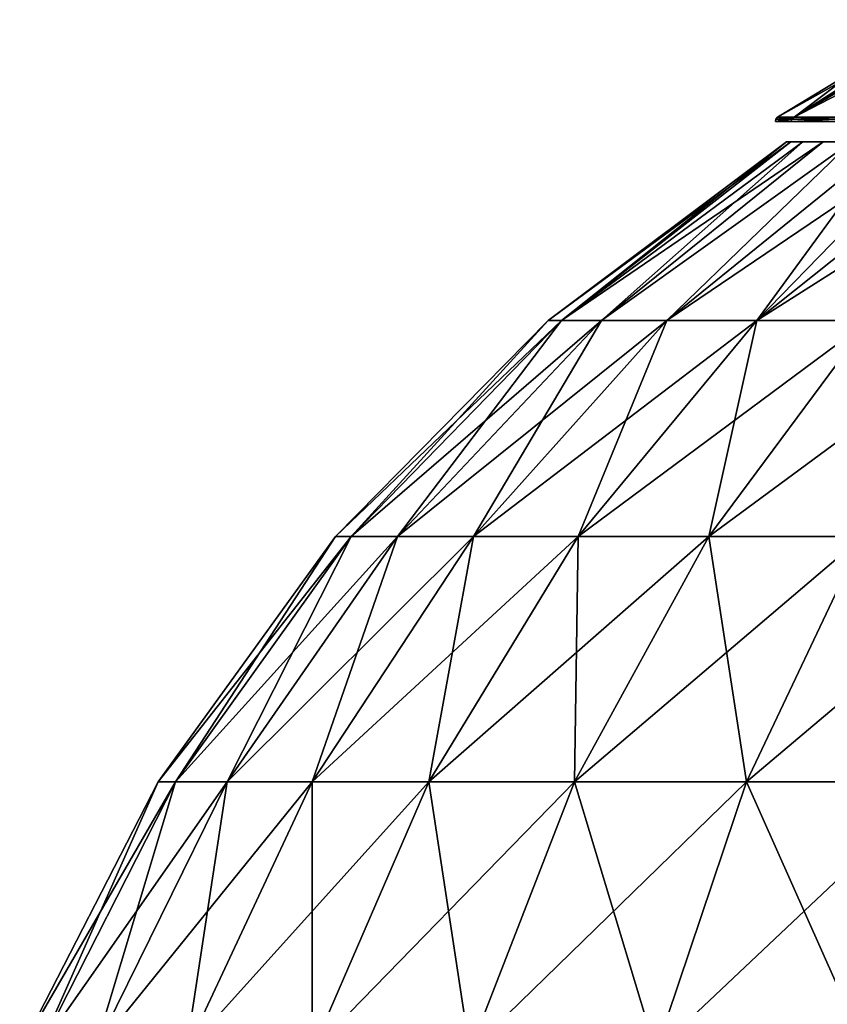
# Model space of a CAD drawing. Header units: millimetres. Extents: x -200 to 200, y -2339 to 66.
# Tile 19 of 27: x -74 to -41, y 10 to 50. Entities that reach past the tile are written whole.
import ezdxf

# ---------------------------------------------------------------- set-up
doc = ezdxf.new("R2010")
doc.units = ezdxf.units.MM
doc.header["$LTSCALE"] = 65.185185
for name, color, linetype in [('10', 7, 'CONTINUOUS'), ('11', 7, 'CONTINUOUS'), ('12', 7, 'CONTINUOUS'), ('13', 7, 'CONTINUOUS'), ('16', 7, 'CONTINUOUS'), ('9', 7, 'CONTINUOUS')]:
    doc.layers.add(name, color=color, linetype=linetype)

msp = doc.modelspace()

# ---------------------------------------------------------------- linework, layer by layer
at = {"layer": '10', "color": 5, "linetype": 'Continuous', "true_color": 0x0303ff}
for points in [[(-43.408, 45.729, 44), (-40.072, 47.762, 44), (-36.484, 49.63, 40.619), (-43.408, 45.729, 44)], [(-42.749, 45.729, 36.462), (-43.408, 45.729, 44), (-36.484, 49.63, 40.619), (-42.749, 45.729, 36.462)], [(-40.79, 45.729, 29.154), (-42.749, 45.729, 36.462), (-35.242, 49.63, 33.973), (-40.79, 45.729, 29.154)], [(-35.242, 49.63, 33.973), (-42.749, 45.729, 36.462), (-36.016, 49.63, 37.267), (-35.242, 49.63, 33.973)], [(-36.016, 49.63, 37.267), (-42.749, 45.729, 36.462), (-36.484, 49.63, 40.619), (-36.016, 49.63, 37.267)]]:
    msp.add_3dface(points, dxfattribs=at)
at = {"layer": '11', "color": 5, "linetype": 'Continuous', "true_color": 0x0303ff}
for points in [[(-43.408, 45.729, 44), (-43.476, 45.657, 44), (-42.883, 45.657, 51.156), (-43.408, 45.729, 44)], [(-42.749, 45.729, 51.538), (-43.408, 45.729, 44), (-42.883, 45.657, 51.156), (-42.749, 45.729, 51.538)], [(-42.749, 45.729, 51.538), (-42.883, 45.657, 51.156), (-41.12, 45.657, 58.116), (-42.749, 45.729, 51.538)], [(-40.79, 45.729, 58.846), (-42.749, 45.729, 51.538), (-41.12, 45.657, 58.116), (-40.79, 45.729, 58.846)], [(-43.5, 45.561, 44), (-42.839, 45.561, 51.554), (-43.476, 45.657, 44), (-43.5, 45.561, 44)], [(-43.476, 45.657, 44), (-42.839, 45.561, 51.554), (-42.883, 45.657, 51.156), (-43.476, 45.657, 44)], [(-42.883, 45.657, 51.156), (-42.839, 45.561, 51.554), (-41.12, 45.657, 58.116), (-42.883, 45.657, 51.156)], [(-42.839, 45.561, 51.554), (-40.877, 45.561, 58.878), (-41.12, 45.657, 58.116), (-42.839, 45.561, 51.554)]]:
    msp.add_3dface(points, dxfattribs=at)
at = {"layer": '12', "color": 5, "linetype": 'Continuous', "true_color": 0x0303ff}
for points in [[(-43.408, 45.729, 44), (-42.749, 45.729, 36.462), (-43.476, 45.657, 44), (-43.408, 45.729, 44)], [(-43.476, 45.657, 44), (-42.749, 45.729, 36.462), (-42.883, 45.657, 36.844), (-43.476, 45.657, 44)], [(-42.749, 45.729, 36.462), (-41.12, 45.657, 29.884), (-42.883, 45.657, 36.844), (-42.749, 45.729, 36.462)], [(-42.749, 45.729, 36.462), (-40.79, 45.729, 29.154), (-41.12, 45.657, 29.884), (-42.749, 45.729, 36.462)], [(-43.5, 45.561, 44), (-43.476, 45.657, 44), (-42.883, 45.657, 36.844), (-43.5, 45.561, 44)], [(-42.839, 45.561, 36.446), (-43.5, 45.561, 44), (-42.883, 45.657, 36.844), (-42.839, 45.561, 36.446)], [(-41.12, 45.657, 29.884), (-42.839, 45.561, 36.446), (-42.883, 45.657, 36.844), (-41.12, 45.657, 29.884)], [(-40.877, 45.561, 29.122), (-42.839, 45.561, 36.446), (-41.12, 45.657, 29.884), (-40.877, 45.561, 29.122)]]:
    msp.add_3dface(points, dxfattribs=at)
at = {"layer": '13', "color": 5, "linetype": 'Continuous', "true_color": 0x0303ff}
msp.add_3dface([(-42, 45.67, 44), (-41.362, 45.67, 36.707), (-41.362, 45.67, 51.293), (-42, 45.67, 44)], dxfattribs=at)
at = {"layer": '16', "color": 250, "linetype": 'Continuous', "true_color": 0x1c1c1c}
for points in [[(-52.053, 37.596, 51.484), (-43.049, 44.739, 44), (-52.589, 37.596, 44), (-52.053, 37.596, 51.484)], [(-52.589, 37.596, 44), (-42.885, 44.739, 40.248), (-52.053, 37.596, 36.516), (-52.589, 37.596, 44)], [(-43.049, 44.739, 44), (-42.885, 44.739, 40.248), (-52.589, 37.596, 44), (-43.049, 44.739, 44)], [(-50.458, 37.596, 58.816), (-42.395, 44.739, 51.475), (-52.053, 37.596, 51.484), (-50.458, 37.596, 58.816)], [(-42.395, 44.739, 51.475), (-42.885, 44.739, 47.752), (-52.053, 37.596, 51.484), (-42.395, 44.739, 51.475)], [(-42.885, 44.739, 47.752), (-43.049, 44.739, 44), (-52.053, 37.596, 51.484), (-42.885, 44.739, 47.752)], [(-42.885, 44.739, 40.248), (-42.395, 44.739, 36.525), (-52.053, 37.596, 36.516), (-42.885, 44.739, 40.248)], [(-52.053, 37.596, 36.516), (-41.582, 44.739, 32.858), (-50.458, 37.596, 29.184), (-52.053, 37.596, 36.516)], [(-42.395, 44.739, 36.525), (-41.582, 44.739, 32.858), (-52.053, 37.596, 36.516), (-42.395, 44.739, 36.525)], [(-47.836, 37.596, 65.846), (-40.453, 44.739, 58.724), (-50.458, 37.596, 58.816), (-47.836, 37.596, 65.846)], [(-40.453, 44.739, 58.724), (-41.582, 44.739, 55.142), (-50.458, 37.596, 58.816), (-40.453, 44.739, 58.724)], [(-41.582, 44.739, 55.142), (-42.395, 44.739, 51.475), (-50.458, 37.596, 58.816), (-41.582, 44.739, 55.142)], [(-50.458, 37.596, 29.184), (-40.453, 44.739, 29.276), (-47.836, 37.596, 22.154), (-50.458, 37.596, 29.184)], [(-41.582, 44.739, 32.858), (-40.453, 44.739, 29.276), (-50.458, 37.596, 29.184), (-41.582, 44.739, 32.858)], [(-44.24, 37.596, 72.432), (-39.016, 44.739, 62.193), (-47.836, 37.596, 65.846), (-44.24, 37.596, 72.432)], [(-39.016, 44.739, 62.193), (-40.453, 44.739, 58.724), (-47.836, 37.596, 65.846), (-39.016, 44.739, 62.193)], [(-40.453, 44.739, 29.276), (-39.016, 44.739, 25.807), (-47.836, 37.596, 22.154), (-40.453, 44.739, 29.276)], [(-47.836, 37.596, 22.154), (-37.282, 44.739, 22.475), (-44.24, 37.596, 15.568), (-47.836, 37.596, 22.154)], [(-39.016, 44.739, 25.807), (-37.282, 44.739, 22.475), (-47.836, 37.596, 22.154), (-39.016, 44.739, 25.807)], [(-39.744, 37.596, 78.438), (-35.264, 44.739, 68.692), (-44.24, 37.596, 72.432), (-39.744, 37.596, 78.438)], [(-35.264, 44.739, 68.692), (-37.282, 44.739, 65.525), (-44.24, 37.596, 72.432), (-35.264, 44.739, 68.692)], [(-37.282, 44.739, 65.525), (-39.016, 44.739, 62.193), (-44.24, 37.596, 72.432), (-37.282, 44.739, 65.525)], [(-44.24, 37.596, 15.568), (-32.978, 44.739, 16.328), (-39.744, 37.596, 9.562), (-44.24, 37.596, 15.568)], [(-35.264, 44.739, 19.308), (-32.978, 44.739, 16.328), (-44.24, 37.596, 15.568), (-35.264, 44.739, 19.308)], [(-37.282, 44.739, 22.475), (-35.264, 44.739, 19.308), (-44.24, 37.596, 15.568), (-37.282, 44.739, 22.475)], [(-61.086, 28.967, 44), (-52.053, 37.596, 36.516), (-60.464, 28.967, 35.307), (-61.086, 28.967, 44)], [(-60.464, 28.967, 52.693), (-52.589, 37.596, 44), (-61.086, 28.967, 44), (-60.464, 28.967, 52.693)], [(-52.589, 37.596, 44), (-52.053, 37.596, 36.516), (-61.086, 28.967, 44), (-52.589, 37.596, 44)], [(-52.053, 37.596, 51.484), (-52.589, 37.596, 44), (-60.464, 28.967, 52.693), (-52.053, 37.596, 51.484)], [(-60.464, 28.967, 35.307), (-50.458, 37.596, 29.184), (-58.612, 28.967, 26.79), (-60.464, 28.967, 35.307)], [(-52.053, 37.596, 36.516), (-50.458, 37.596, 29.184), (-60.464, 28.967, 35.307), (-52.053, 37.596, 36.516)], [(-58.612, 28.967, 61.21), (-52.053, 37.596, 51.484), (-60.464, 28.967, 52.693), (-58.612, 28.967, 61.21)], [(-55.566, 28.967, 69.376), (-50.458, 37.596, 58.816), (-58.612, 28.967, 61.21), (-55.566, 28.967, 69.376)], [(-50.458, 37.596, 58.816), (-52.053, 37.596, 51.484), (-58.612, 28.967, 61.21), (-50.458, 37.596, 58.816)], [(-58.612, 28.967, 26.79), (-47.836, 37.596, 22.154), (-55.566, 28.967, 18.624), (-58.612, 28.967, 26.79)], [(-50.458, 37.596, 29.184), (-47.836, 37.596, 22.154), (-58.612, 28.967, 26.79), (-50.458, 37.596, 29.184)], [(-51.389, 28.967, 77.026), (-47.836, 37.596, 65.846), (-55.566, 28.967, 69.376), (-51.389, 28.967, 77.026)], [(-47.836, 37.596, 65.846), (-50.458, 37.596, 58.816), (-55.566, 28.967, 69.376), (-47.836, 37.596, 65.846)], [(-55.566, 28.967, 18.624), (-44.24, 37.596, 15.568), (-51.389, 28.967, 10.974), (-55.566, 28.967, 18.624)], [(-47.836, 37.596, 22.154), (-44.24, 37.596, 15.568), (-55.566, 28.967, 18.624), (-47.836, 37.596, 22.154)], [(-46.166, 28.967, 84.003), (-44.24, 37.596, 72.432), (-51.389, 28.967, 77.026), (-46.166, 28.967, 84.003)], [(-44.24, 37.596, 72.432), (-47.836, 37.596, 65.846), (-51.389, 28.967, 77.026), (-44.24, 37.596, 72.432)], [(-44.24, 37.596, 15.568), (-39.744, 37.596, 9.562), (-51.389, 28.967, 10.974), (-44.24, 37.596, 15.568)], [(-51.389, 28.967, 10.974), (-39.744, 37.596, 9.562), (-46.166, 28.967, 3.997), (-51.389, 28.967, 10.974)], [(-40.003, 28.967, 90.166), (-39.744, 37.596, 78.438), (-46.166, 28.967, 84.003), (-40.003, 28.967, 90.166)], [(-39.744, 37.596, 78.438), (-44.24, 37.596, 72.432), (-46.166, 28.967, 84.003), (-39.744, 37.596, 78.438)], [(-39.744, 37.596, 9.562), (-34.438, 37.596, 4.256), (-46.166, 28.967, 3.997), (-39.744, 37.596, 9.562)], [(-46.166, 28.967, 3.997), (-34.438, 37.596, 4.256), (-40.003, 28.967, -2.166), (-46.166, 28.967, 3.997)], [(-61.086, 28.967, 44), (-60.464, 28.967, 35.307), (-68.184, 19.154, 44), (-61.086, 28.967, 44)], [(-67.49, 19.154, 53.704), (-61.086, 28.967, 44), (-68.184, 19.154, 44), (-67.49, 19.154, 53.704)], [(-68.184, 19.154, 44), (-60.464, 28.967, 35.307), (-67.49, 19.154, 34.296), (-68.184, 19.154, 44)], [(-65.422, 19.154, 63.21), (-60.464, 28.967, 52.693), (-67.49, 19.154, 53.704), (-65.422, 19.154, 63.21)], [(-60.464, 28.967, 52.693), (-61.086, 28.967, 44), (-67.49, 19.154, 53.704), (-60.464, 28.967, 52.693)], [(-60.464, 28.967, 35.307), (-58.612, 28.967, 26.79), (-67.49, 19.154, 34.296), (-60.464, 28.967, 35.307)], [(-67.49, 19.154, 34.296), (-58.612, 28.967, 26.79), (-65.422, 19.154, 24.79), (-67.49, 19.154, 34.296)], [(-62.022, 19.154, 72.325), (-58.612, 28.967, 61.21), (-65.422, 19.154, 63.21), (-62.022, 19.154, 72.325)], [(-58.612, 28.967, 61.21), (-60.464, 28.967, 52.693), (-65.422, 19.154, 63.21), (-58.612, 28.967, 61.21)], [(-58.612, 28.967, 26.79), (-55.566, 28.967, 18.624), (-65.422, 19.154, 24.79), (-58.612, 28.967, 26.79)], [(-65.422, 19.154, 24.79), (-55.566, 28.967, 18.624), (-62.022, 19.154, 15.675), (-65.422, 19.154, 24.79)], [(-57.36, 19.154, 80.863), (-55.566, 28.967, 69.376), (-62.022, 19.154, 72.325), (-57.36, 19.154, 80.863)], [(-55.566, 28.967, 69.376), (-58.612, 28.967, 61.21), (-62.022, 19.154, 72.325), (-55.566, 28.967, 69.376)], [(-62.022, 19.154, 15.675), (-51.389, 28.967, 10.974), (-57.36, 19.154, 7.137), (-62.022, 19.154, 15.675)], [(-55.566, 28.967, 18.624), (-51.389, 28.967, 10.974), (-62.022, 19.154, 15.675), (-55.566, 28.967, 18.624)], [(-51.53, 19.154, 88.651), (-51.389, 28.967, 77.026), (-57.36, 19.154, 80.863), (-51.53, 19.154, 88.651)], [(-51.389, 28.967, 77.026), (-55.566, 28.967, 69.376), (-57.36, 19.154, 80.863), (-51.389, 28.967, 77.026)], [(-57.36, 19.154, 7.137), (-46.166, 28.967, 3.997), (-51.53, 19.154, -0.651), (-57.36, 19.154, 7.137)], [(-51.389, 28.967, 10.974), (-46.166, 28.967, 3.997), (-57.36, 19.154, 7.137), (-51.389, 28.967, 10.974)], [(-44.651, 19.154, 95.53), (-46.166, 28.967, 84.003), (-51.53, 19.154, 88.651), (-44.651, 19.154, 95.53)], [(-46.166, 28.967, 84.003), (-51.389, 28.967, 77.026), (-51.53, 19.154, 88.651), (-46.166, 28.967, 84.003)], [(-51.53, 19.154, -0.651), (-40.003, 28.967, -2.166), (-44.651, 19.154, -7.53), (-51.53, 19.154, -0.651)], [(-46.166, 28.967, 3.997), (-40.003, 28.967, -2.166), (-51.53, 19.154, -0.651), (-46.166, 28.967, 3.997)], [(-40.003, 28.967, 90.166), (-46.166, 28.967, 84.003), (-44.651, 19.154, 95.53), (-40.003, 28.967, 90.166)], [(-36.863, 19.154, 101.36), (-40.003, 28.967, 90.166), (-44.651, 19.154, 95.53), (-36.863, 19.154, 101.36)], [(-40.003, 28.967, -2.166), (-33.026, 28.967, -7.389), (-44.651, 19.154, -7.53), (-40.003, 28.967, -2.166)], [(-44.651, 19.154, -7.53), (-33.026, 28.967, -7.389), (-36.863, 19.154, -13.36), (-44.651, 19.154, -7.53)], [(-68.184, 19.154, 44), (-67.49, 19.154, 34.296), (-73.719, 8.382, 44), (-68.184, 19.154, 44)], [(-72.968, 8.382, 54.491), (-68.184, 19.154, 44), (-73.719, 8.382, 44), (-72.968, 8.382, 54.491)], [(-73.719, 8.382, 44), (-67.49, 19.154, 34.296), (-72.968, 8.382, 33.509), (-73.719, 8.382, 44)], [(-67.49, 19.154, 53.704), (-68.184, 19.154, 44), (-72.968, 8.382, 54.491), (-67.49, 19.154, 53.704)], [(-70.733, 8.382, 64.769), (-67.49, 19.154, 53.704), (-72.968, 8.382, 54.491), (-70.733, 8.382, 64.769)], [(-67.49, 19.154, 34.296), (-65.422, 19.154, 24.79), (-72.968, 8.382, 33.509), (-67.49, 19.154, 34.296)], [(-72.968, 8.382, 33.509), (-65.422, 19.154, 24.79), (-70.733, 8.382, 23.231), (-72.968, 8.382, 33.509)], [(-65.422, 19.154, 63.21), (-67.49, 19.154, 53.704), (-70.733, 8.382, 64.769), (-65.422, 19.154, 63.21)], [(-67.057, 8.382, 74.624), (-65.422, 19.154, 63.21), (-70.733, 8.382, 64.769), (-67.057, 8.382, 74.624)], [(-65.422, 19.154, 24.79), (-62.022, 19.154, 15.675), (-70.733, 8.382, 23.231), (-65.422, 19.154, 24.79)], [(-70.733, 8.382, 23.231), (-62.022, 19.154, 15.675), (-67.057, 8.382, 13.376), (-70.733, 8.382, 23.231)], [(-62.022, 19.154, 72.325), (-65.422, 19.154, 63.21), (-67.057, 8.382, 74.624), (-62.022, 19.154, 72.325)], [(-62.016, 8.382, 83.855), (-62.022, 19.154, 72.325), (-67.057, 8.382, 74.624), (-62.016, 8.382, 83.855)], [(-62.022, 19.154, 15.675), (-57.36, 19.154, 7.137), (-67.057, 8.382, 13.376), (-62.022, 19.154, 15.675)], [(-67.057, 8.382, 13.376), (-57.36, 19.154, 7.137), (-62.016, 8.382, 4.145), (-67.057, 8.382, 13.376)], [(-57.36, 19.154, 80.863), (-62.022, 19.154, 72.325), (-62.016, 8.382, 83.855), (-57.36, 19.154, 80.863)], [(-55.713, 8.382, 92.276), (-57.36, 19.154, 80.863), (-62.016, 8.382, 83.855), (-55.713, 8.382, 92.276)], [(-57.36, 19.154, 7.137), (-51.53, 19.154, -0.651), (-62.016, 8.382, 4.145), (-57.36, 19.154, 7.137)], [(-62.016, 8.382, 4.145), (-51.53, 19.154, -0.651), (-55.713, 8.382, -4.276), (-62.016, 8.382, 4.145)], [(-51.53, 19.154, 88.651), (-57.36, 19.154, 80.863), (-55.713, 8.382, 92.276), (-51.53, 19.154, 88.651)], [(-48.276, 8.382, 99.713), (-51.53, 19.154, 88.651), (-55.713, 8.382, 92.276), (-48.276, 8.382, 99.713)], [(-55.713, 8.382, -4.276), (-44.651, 19.154, -7.53), (-48.276, 8.382, -11.713), (-55.713, 8.382, -4.276)], [(-51.53, 19.154, -0.651), (-44.651, 19.154, -7.53), (-55.713, 8.382, -4.276), (-51.53, 19.154, -0.651)], [(-44.651, 19.154, 95.53), (-51.53, 19.154, 88.651), (-48.276, 8.382, 99.713), (-44.651, 19.154, 95.53)], [(-39.855, 8.382, 106.016), (-44.651, 19.154, 95.53), (-48.276, 8.382, 99.713), (-39.855, 8.382, 106.016)], [(-44.651, 19.154, -7.53), (-36.863, 19.154, -13.36), (-48.276, 8.382, -11.713), (-44.651, 19.154, -7.53)], [(-48.276, 8.382, -11.713), (-36.863, 19.154, -13.36), (-39.855, 8.382, -18.016), (-48.276, 8.382, -11.713)], [(-36.863, 19.154, 101.36), (-44.651, 19.154, 95.53), (-39.855, 8.382, 106.016), (-36.863, 19.154, 101.36)]]:
    msp.add_3dface(points, dxfattribs=at)
at = {"layer": '9', "color": 5, "linetype": 'Continuous', "true_color": 0x0303ff}
for points in [[(-36.484, 49.63, 47.381), (-42.749, 45.729, 51.538), (-36.016, 49.63, 50.733), (-36.484, 49.63, 47.381)], [(-36.64, 49.63, 44), (-42.749, 45.729, 51.538), (-36.484, 49.63, 47.381), (-36.64, 49.63, 44)], [(-40.072, 47.762, 44), (-42.749, 45.729, 51.538), (-36.64, 49.63, 44), (-40.072, 47.762, 44)], [(-42.749, 45.729, 51.538), (-40.79, 45.729, 58.846), (-36.016, 49.63, 50.733), (-42.749, 45.729, 51.538)], [(-43.408, 45.729, 44), (-42.749, 45.729, 51.538), (-40.072, 47.762, 44), (-43.408, 45.729, 44)]]:
    msp.add_3dface(points, dxfattribs=at)

doc.saveas('drawing.dxf')
